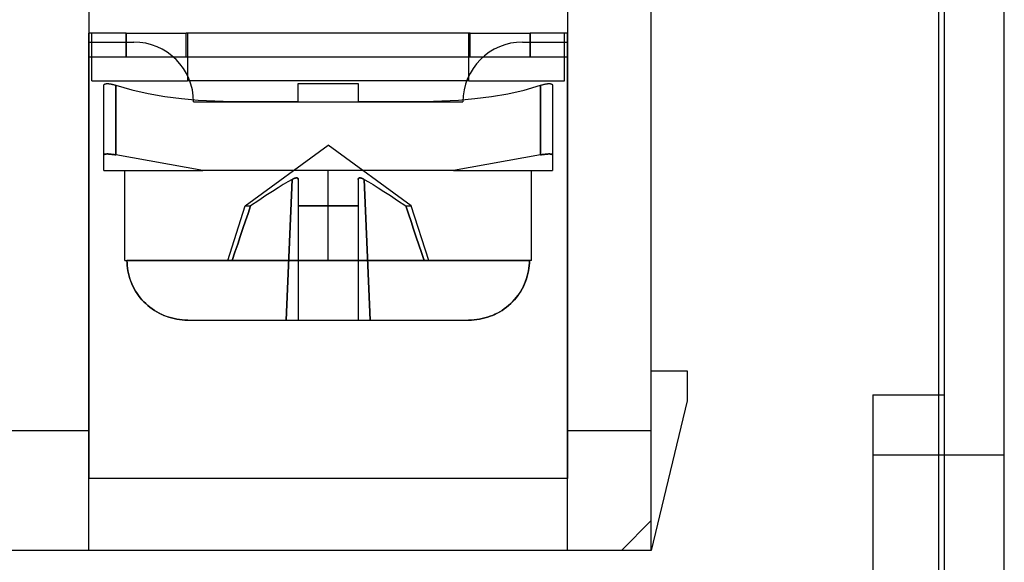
# Model space of a CAD drawing. Header units: millimetres. Extents: x 0 to 93, y -50 to 1.2.
# Tile 92 of 137: x 76.5 to 93, y -24.8 to -15.7. Entities that reach past the tile are written whole.
import ezdxf

# ---------------------------------------------------------------- set-up
doc = ezdxf.new("R2010")
doc.units = ezdxf.units.MM
doc.layers.add('MAIN-1', color=7, linetype='Continuous')
doc.layers.add('MAIN-2', color=7, linetype='Continuous')

msp = doc.modelspace()

# ---------------------------------------------------------------- linework, layer by layer
at = {"layer": 'MAIN-1'}
for p, q in [((91.9, -3.497), (91.9, -43.8)), ((92, -46.3), (92, -3.5)), ((93, -46.3), (93, -3.5)), ((91.9, -22), (92, -22))]:
    msp.add_line(p, q, dxfattribs=at)
at = {"layer": 'MAIN-2'}
for p, q in [((77.7, -9.6), (77.7, -23.4)), ((85.7, -9.6), (85.7, -23.4)), ((87.1, -24.6), (87.1, -9.6)), ((77.7, -15.95), (77.7, -15.95)), ((78.325, -15.95), (77.7, -15.95)), ((77.7, -16.35), (77.7, -15.95)), ((77.75, -15.95), (77.75, -15.95)), ((77.75, -16.75), (77.75, -15.95)), ((78.325, -15.95), (78.325, -16.35)), ((78.325, -15.95), (79.325, -15.95)), ((78.325, -16.35), (78.325, -15.95)), ((79.325, -16.35), (79.325, -15.95)), ((84.075, -15.95), (79.325, -15.95)), ((79.325, -15.95), (79.325, -15.95)), ((79.325, -15.95), (79.325, -15.95)), ((79.35, -15.95), (79.35, -15.95)), ((79.35, -15.95), (79.35, -15.95)), ((79.35, -15.95), (79.35, -16.75)), ((84.05, -15.95), (84.05, -15.95)), ((84.05, -15.95), (84.05, -15.95)), ((84.05, -16.75), (84.05, -15.95)), ((84.075, -16.35), (84.075, -15.95)), ((84.075, -15.95), (84.075, -15.95)), ((84.075, -15.95), (85.075, -15.95)), ((84.075, -15.95), (84.075, -15.95)), ((85.7, -15.95), (85.075, -15.95)), ((85.075, -15.95), (85.075, -16.35)), ((85.075, -16.35), (85.075, -15.95)), ((85.65, -15.95), (85.65, -15.95)), ((85.65, -16.75), (85.65, -15.95)), ((85.7, -15.95), (85.7, -15.95)), ((85.7, -16.35), (85.7, -15.95)), ((77.7, -16.1), (78.45, -16.1)), ((77.7, -16.1), (77.7, -16.1)), ((78.45, -16.1), (78.45, -16.1)), ((84.95, -16.1), (84.95, -16.1)), ((84.95, -16.1), (85.7, -16.1)), ((85.7, -16.1), (85.7, -16.1)), ((79.111, -16.35), (77.7, -16.35)), ((77.7, -16.35), (77.7, -16.35)), ((77.7, -24.6), (77.7, -16.35)), ((77.7, -16.35), (77.7, -16.35)), ((79.325, -16.35), (79.111, -16.35)), ((79.111, -16.35), (79.111, -16.35)), ((79.325, -16.35), (79.325, -16.35)), ((84.075, -16.35), (79.325, -16.35)), ((79.325, -16.35), (79.325, -16.35)), ((84.289, -16.35), (84.075, -16.35)), ((84.075, -16.35), (84.075, -16.35)), ((84.075, -16.35), (84.075, -16.35)), ((85.7, -16.35), (84.289, -16.35)), ((84.289, -16.35), (84.289, -16.35)), ((85.7, -16.35), (85.7, -16.35)), ((85.7, -24.6), (85.7, -16.35)), ((85.7, -16.35), (85.7, -16.35)), ((77.75, -16.75), (77.75, -16.75)), ((77.75, -16.75), (79.35, -16.75)), ((79.35, -16.75), (79.35, -16.75)), ((84.05, -16.75), (79.35, -16.75)), ((79.35, -16.75), (79.35, -16.75)), ((84.05, -16.75), (84.05, -16.75)), ((84.05, -16.75), (84.05, -16.75)), ((84.05, -16.75), (85.65, -16.75)), ((85.65, -16.75), (85.65, -16.75)), ((77.95, -16.819), (77.951, -16.816)), ((77.95, -16.822), (77.95, -16.819)), ((77.95, -17.986), (77.95, -16.822)), ((77.95, -16.822), (77.95, -16.822)), ((77.951, -16.816), (77.952, -16.814)), ((77.952, -16.814), (77.954, -16.811)), ((77.954, -16.811), (77.955, -16.809)), ((77.955, -16.809), (77.958, -16.807)), ((77.958, -16.807), (77.96, -16.805)), ((77.96, -16.805), (77.963, -16.803)), ((77.963, -16.803), (77.966, -16.801)), ((77.966, -16.801), (77.97, -16.8)), ((77.97, -16.8), (77.974, -16.799)), ((77.974, -16.799), (77.978, -16.797)), ((77.978, -16.797), (77.983, -16.796)), ((77.983, -16.796), (77.988, -16.796)), ((77.988, -16.796), (77.994, -16.795)), ((77.994, -16.795), (78, -16.795)), ((78, -16.795), (78.006, -16.794)), ((78.006, -16.794), (78.013, -16.794)), ((78.013, -16.794), (78.02, -16.795)), ((78.02, -16.795), (78.027, -16.795)), ((78.027, -16.795), (78.035, -16.796)), ((78.035, -16.796), (78.042, -16.797)), ((78.042, -16.797), (78.05, -16.798)), ((78.05, -16.798), (78.057, -16.799)), ((78.057, -16.799), (78.065, -16.8)), ((78.065, -16.8), (78.073, -16.802)), ((78.073, -16.802), (78.08, -16.803)), ((78.08, -16.803), (78.088, -16.805)), ((78.088, -16.805), (78.097, -16.807)), ((78.097, -16.807), (78.105, -16.809)), ((78.105, -16.809), (78.114, -16.811)), ((78.114, -16.811), (78.123, -16.814)), ((78.123, -16.814), (78.132, -16.816)), ((78.132, -16.816), (78.141, -16.819)), ((78.141, -16.819), (78.15, -16.822)), ((78.15, -17.986), (78.15, -16.822)), ((78.15, -16.822), (78.15, -17.986)), ((78.15, -16.822), (78.418, -16.9)), ((78.15, -16.822), (78.15, -16.822)), ((78.418, -16.9), (78.691, -16.962)), ((81.2, -16.794), (82.2, -16.794)), ((81.2, -17.092), (81.2, -16.794)), ((81.2, -16.794), (81.2, -16.794)), ((82.2, -16.794), (82.2, -17.092)), ((82.2, -16.794), (82.2, -16.794)), ((84.704, -16.964), (84.978, -16.902)), ((84.978, -16.902), (85.25, -16.822)), ((85.25, -16.822), (85.261, -16.819)), ((85.25, -16.822), (85.25, -17.986)), ((85.25, -17.986), (85.25, -16.822)), ((85.25, -16.822), (85.25, -16.822)), ((85.261, -16.819), (85.271, -16.816)), ((85.271, -16.816), (85.281, -16.813)), ((85.281, -16.813), (85.291, -16.81)), ((85.291, -16.81), (85.301, -16.807)), ((85.301, -16.807), (85.31, -16.805)), ((85.31, -16.805), (85.319, -16.803)), ((85.319, -16.803), (85.328, -16.801)), ((85.328, -16.801), (85.337, -16.8)), ((85.337, -16.8), (85.346, -16.798)), ((85.346, -16.798), (85.354, -16.797)), ((85.354, -16.797), (85.363, -16.796)), ((85.363, -16.796), (85.371, -16.795)), ((85.371, -16.795), (85.38, -16.795)), ((85.38, -16.795), (85.387, -16.794)), ((85.387, -16.794), (85.395, -16.794)), ((85.395, -16.794), (85.402, -16.795)), ((85.402, -16.795), (85.408, -16.795)), ((85.408, -16.795), (85.414, -16.796)), ((85.414, -16.796), (85.42, -16.797)), ((85.42, -16.797), (85.425, -16.798)), ((85.425, -16.798), (85.43, -16.8)), ((85.43, -16.8), (85.434, -16.802)), ((85.434, -16.802), (85.438, -16.803)), ((85.438, -16.803), (85.441, -16.806)), ((85.441, -16.806), (85.443, -16.808)), ((85.443, -16.808), (85.446, -16.81)), ((85.446, -16.81), (85.448, -16.813)), ((85.448, -16.813), (85.449, -16.816)), ((85.449, -16.816), (85.45, -16.819)), ((85.45, -16.819), (85.45, -16.822)), ((85.45, -16.822), (85.45, -17.986)), ((85.45, -16.822), (85.45, -16.822)), ((78.691, -16.962), (78.968, -17.01)), ((78.968, -17.01), (79.246, -17.045)), ((79.246, -17.045), (79.525, -17.069)), ((79.45, -17.1), (79.45, -17.1)), ((79.45, -17.1), (83.95, -17.1)), ((79.525, -17.069), (79.804, -17.084)), ((79.804, -17.084), (80.083, -17.092)), ((80.083, -17.092), (80.362, -17.095)), ((80.362, -17.095), (80.641, -17.095)), ((80.641, -17.095), (80.921, -17.093)), ((80.921, -17.093), (81.2, -17.092)), ((81.2, -17.092), (81.2, -17.092)), ((82.2, -17.092), (82.48, -17.093)), ((82.2, -17.092), (82.2, -17.092)), ((82.48, -17.093), (82.759, -17.095)), ((82.759, -17.095), (83.039, -17.095)), ((83.039, -17.095), (83.318, -17.092)), ((83.318, -17.092), (83.597, -17.084)), ((83.597, -17.084), (83.875, -17.069)), ((83.875, -17.069), (84.152, -17.045)), ((83.95, -17.1), (83.95, -17.1)), ((84.152, -17.045), (84.429, -17.011)), ((84.429, -17.011), (84.704, -16.964)), ((80.311, -18.84), (81.7, -17.822)), ((83.089, -18.84), (81.7, -17.822)), ((77.952, -17.982), (77.95, -17.984)), ((77.95, -17.984), (77.952, -17.982)), ((77.95, -17.984), (77.95, -17.986)), ((77.95, -17.986), (77.95, -17.984)), ((77.95, -18.25), (77.95, -17.986)), ((77.954, -17.98), (77.952, -17.982)), ((77.952, -17.982), (77.954, -17.98)), ((77.957, -17.978), (77.954, -17.98)), ((77.954, -17.98), (77.957, -17.978)), ((77.96, -17.977), (77.957, -17.978)), ((77.957, -17.978), (77.96, -17.977)), ((77.964, -17.975), (77.96, -17.977)), ((77.96, -17.977), (77.964, -17.975)), ((77.969, -17.974), (77.964, -17.975)), ((77.964, -17.975), (77.969, -17.974)), ((77.974, -17.973), (77.969, -17.974)), ((77.969, -17.974), (77.974, -17.973)), ((77.979, -17.973), (77.974, -17.973)), ((77.974, -17.973), (77.979, -17.973)), ((77.985, -17.972), (77.979, -17.973)), ((77.979, -17.973), (77.985, -17.972)), ((77.991, -17.972), (77.985, -17.972)), ((77.985, -17.972), (77.991, -17.972)), ((77.998, -17.971), (77.991, -17.972)), ((77.991, -17.972), (77.998, -17.971)), ((78.005, -17.971), (77.998, -17.971)), ((77.998, -17.971), (78.005, -17.971)), ((78.012, -17.971), (78.005, -17.971)), ((78.005, -17.971), (78.012, -17.971)), ((78.02, -17.971), (78.012, -17.971)), ((78.012, -17.971), (78.02, -17.971)), ((78.028, -17.972), (78.02, -17.971)), ((78.02, -17.971), (78.028, -17.972)), ((78.037, -17.972), (78.028, -17.972)), ((78.028, -17.972), (78.037, -17.972)), ((78.046, -17.973), (78.037, -17.972)), ((78.037, -17.972), (78.046, -17.973)), ((78.055, -17.973), (78.046, -17.973)), ((78.046, -17.973), (78.055, -17.973)), ((78.065, -17.974), (78.055, -17.973)), ((78.055, -17.973), (78.065, -17.974)), ((78.075, -17.975), (78.065, -17.974)), ((78.065, -17.974), (78.075, -17.975)), ((78.086, -17.977), (78.075, -17.975)), ((78.075, -17.975), (78.086, -17.977)), ((78.098, -17.978), (78.086, -17.977)), ((78.086, -17.977), (78.098, -17.978)), ((78.109, -17.98), (78.098, -17.978)), ((78.098, -17.978), (78.109, -17.98)), ((78.122, -17.982), (78.109, -17.98)), ((78.109, -17.98), (78.122, -17.982)), ((78.136, -17.984), (78.122, -17.982)), ((78.122, -17.982), (78.136, -17.984)), ((78.15, -17.986), (78.136, -17.984)), ((78.136, -17.984), (78.15, -17.986)), ((79.607, -18.25), (78.15, -17.986)), ((79.607, -18.25), (78.15, -17.986)), ((85.25, -17.986), (83.793, -18.25)), ((85.25, -17.986), (83.793, -18.25)), ((85.264, -17.984), (85.25, -17.986)), ((85.25, -17.986), (85.264, -17.984)), ((85.278, -17.982), (85.264, -17.984)), ((85.264, -17.984), (85.278, -17.982)), ((85.291, -17.98), (85.278, -17.982)), ((85.278, -17.982), (85.291, -17.98)), ((85.302, -17.978), (85.291, -17.98)), ((85.291, -17.98), (85.302, -17.978)), ((85.314, -17.977), (85.302, -17.978)), ((85.302, -17.978), (85.314, -17.977)), ((85.325, -17.975), (85.314, -17.977)), ((85.314, -17.977), (85.325, -17.975)), ((85.335, -17.974), (85.325, -17.975)), ((85.325, -17.975), (85.335, -17.974)), ((85.345, -17.973), (85.335, -17.974)), ((85.335, -17.974), (85.345, -17.973)), ((85.354, -17.973), (85.345, -17.973)), ((85.345, -17.973), (85.354, -17.973)), ((85.363, -17.972), (85.354, -17.973)), ((85.354, -17.973), (85.363, -17.972)), ((85.372, -17.972), (85.363, -17.972)), ((85.363, -17.972), (85.372, -17.972)), ((85.38, -17.971), (85.372, -17.972)), ((85.372, -17.972), (85.38, -17.971)), ((85.388, -17.971), (85.38, -17.971)), ((85.38, -17.971), (85.388, -17.971)), ((85.395, -17.971), (85.388, -17.971)), ((85.388, -17.971), (85.395, -17.971)), ((85.402, -17.971), (85.395, -17.971)), ((85.395, -17.971), (85.402, -17.971)), ((85.409, -17.972), (85.402, -17.971)), ((85.402, -17.971), (85.409, -17.972)), ((85.415, -17.972), (85.409, -17.972)), ((85.409, -17.972), (85.415, -17.972)), ((85.421, -17.973), (85.415, -17.972)), ((85.415, -17.972), (85.421, -17.973)), ((85.426, -17.973), (85.421, -17.973)), ((85.421, -17.973), (85.426, -17.973)), ((85.431, -17.974), (85.426, -17.973)), ((85.426, -17.973), (85.431, -17.974)), ((85.436, -17.975), (85.431, -17.974)), ((85.431, -17.974), (85.436, -17.975)), ((85.44, -17.977), (85.436, -17.975)), ((85.436, -17.975), (85.44, -17.977)), ((85.443, -17.978), (85.44, -17.977)), ((85.44, -17.977), (85.443, -17.978)), ((85.446, -17.98), (85.443, -17.978)), ((85.443, -17.978), (85.446, -17.98)), ((85.448, -17.982), (85.446, -17.98)), ((85.446, -17.98), (85.448, -17.982)), ((85.45, -17.984), (85.448, -17.982)), ((85.448, -17.982), (85.45, -17.984)), ((85.45, -17.986), (85.45, -17.984)), ((85.45, -17.984), (85.45, -17.986)), ((85.45, -17.986), (85.45, -18.25)), ((77.95, -18.25), (79.607, -18.25)), ((77.95, -18.25), (77.95, -18.25)), ((78.3, -19.75), (78.3, -18.25)), ((83.793, -18.25), (79.607, -18.25)), ((81.7, -19.75), (81.7, -18.25)), ((81.7, -19.75), (81.7, -18.25)), ((83.793, -18.25), (85.45, -18.25)), ((85.1, -19.75), (85.1, -18.25)), ((85.45, -18.25), (85.45, -18.25)), ((81.098, -18.396), (81, -20.75)), ((81, -20.75), (81.098, -18.396)), ((81.098, -18.396), (81.027, -18.437)), ((81.098, -18.396), (81.027, -18.437)), ((81.098, -18.396), (81.103, -18.393)), ((81.103, -18.393), (81.098, -18.396)), ((81.103, -18.393), (81.108, -18.391)), ((81.108, -18.391), (81.103, -18.393)), ((81.108, -18.391), (81.113, -18.388)), ((81.113, -18.388), (81.108, -18.391)), ((81.113, -18.388), (81.118, -18.386)), ((81.118, -18.386), (81.113, -18.388)), ((81.118, -18.386), (81.122, -18.384)), ((81.122, -18.384), (81.118, -18.386)), ((81.122, -18.384), (81.127, -18.382)), ((81.127, -18.382), (81.122, -18.384)), ((81.127, -18.382), (81.132, -18.38)), ((81.132, -18.38), (81.127, -18.382)), ((81.132, -18.38), (81.136, -18.378)), ((81.136, -18.378), (81.132, -18.38)), ((81.136, -18.378), (81.14, -18.377)), ((81.14, -18.377), (81.136, -18.378)), ((81.14, -18.377), (81.144, -18.376)), ((81.144, -18.376), (81.14, -18.377)), ((81.144, -18.376), (81.148, -18.375)), ((81.148, -18.375), (81.144, -18.376)), ((81.148, -18.375), (81.152, -18.374)), ((81.152, -18.374), (81.148, -18.375)), ((81.152, -18.374), (81.156, -18.373)), ((81.156, -18.373), (81.152, -18.374)), ((81.156, -18.373), (81.159, -18.372)), ((81.159, -18.372), (81.156, -18.373)), ((81.159, -18.372), (81.163, -18.372)), ((81.162, -18.372), (81.159, -18.372)), ((81.166, -18.372), (81.162, -18.372)), ((81.163, -18.372), (81.166, -18.372)), ((81.166, -18.372), (81.169, -18.371)), ((81.169, -18.371), (81.166, -18.372)), ((81.169, -18.371), (81.172, -18.371)), ((81.172, -18.371), (81.169, -18.371)), ((81.172, -18.371), (81.175, -18.372)), ((81.175, -18.372), (81.172, -18.371)), ((81.175, -18.372), (81.177, -18.372)), ((81.177, -18.372), (81.175, -18.372)), ((81.177, -18.372), (81.18, -18.372)), ((81.18, -18.372), (81.177, -18.372)), ((81.18, -18.372), (81.182, -18.373)), ((81.182, -18.373), (81.18, -18.372)), ((81.182, -18.373), (81.185, -18.374)), ((81.185, -18.374), (81.182, -18.373)), ((81.185, -18.374), (81.187, -18.375)), ((81.187, -18.375), (81.185, -18.374)), ((81.187, -18.375), (81.189, -18.376)), ((81.189, -18.376), (81.187, -18.375)), ((81.189, -18.376), (81.191, -18.377)), ((81.191, -18.377), (81.189, -18.376)), ((81.191, -18.377), (81.193, -18.378)), ((81.193, -18.378), (81.191, -18.377)), ((81.193, -18.378), (81.194, -18.38)), ((81.194, -18.38), (81.193, -18.378)), ((81.194, -18.38), (81.196, -18.382)), ((81.196, -18.382), (81.194, -18.38)), ((81.196, -18.382), (81.197, -18.384)), ((81.197, -18.384), (81.196, -18.382)), ((81.197, -18.384), (81.198, -18.386)), ((81.198, -18.386), (81.197, -18.384)), ((81.198, -18.386), (81.199, -18.388)), ((81.199, -18.388), (81.198, -18.386)), ((81.199, -18.388), (81.199, -18.391)), ((81.199, -18.391), (81.199, -18.388)), ((81.199, -18.391), (81.2, -18.393)), ((81.2, -18.393), (81.199, -18.391)), ((81.2, -18.393), (81.2, -18.396)), ((81.2, -18.396), (81.2, -18.393)), ((81.2, -18.396), (81.2, -18.437)), ((82.2, -18.393), (82.201, -18.391)), ((82.201, -18.391), (82.2, -18.393)), ((82.2, -18.396), (82.2, -18.393)), ((82.2, -18.393), (82.2, -18.396)), ((82.2, -18.396), (82.2, -18.437)), ((82.201, -18.388), (82.202, -18.386)), ((82.202, -18.386), (82.201, -18.388)), ((82.201, -18.391), (82.201, -18.388)), ((82.201, -18.388), (82.201, -18.391)), ((82.202, -18.386), (82.203, -18.384)), ((82.203, -18.384), (82.202, -18.386)), ((82.203, -18.384), (82.204, -18.382)), ((82.204, -18.382), (82.203, -18.384)), ((82.204, -18.382), (82.206, -18.38)), ((82.206, -18.38), (82.204, -18.382)), ((82.206, -18.38), (82.207, -18.378)), ((82.207, -18.378), (82.206, -18.38)), ((82.207, -18.378), (82.209, -18.377)), ((82.209, -18.377), (82.207, -18.378)), ((82.209, -18.377), (82.211, -18.376)), ((82.211, -18.376), (82.209, -18.377)), ((82.211, -18.376), (82.213, -18.375)), ((82.213, -18.375), (82.211, -18.376)), ((82.213, -18.375), (82.215, -18.374)), ((82.215, -18.374), (82.213, -18.375)), ((82.215, -18.374), (82.218, -18.373)), ((82.218, -18.373), (82.215, -18.374)), ((82.218, -18.373), (82.22, -18.372)), ((82.22, -18.372), (82.218, -18.373)), ((82.22, -18.372), (82.223, -18.372)), ((82.223, -18.372), (82.22, -18.372)), ((82.223, -18.372), (82.225, -18.372)), ((82.225, -18.372), (82.223, -18.372)), ((82.225, -18.372), (82.228, -18.371)), ((82.228, -18.371), (82.225, -18.372)), ((82.228, -18.371), (82.231, -18.371)), ((82.231, -18.371), (82.228, -18.371)), ((82.231, -18.371), (82.234, -18.372)), ((82.234, -18.372), (82.231, -18.371)), ((82.234, -18.372), (82.238, -18.372)), ((82.237, -18.372), (82.234, -18.372)), ((82.241, -18.372), (82.237, -18.372)), ((82.238, -18.372), (82.241, -18.372)), ((82.241, -18.372), (82.244, -18.373)), ((82.244, -18.373), (82.241, -18.372)), ((82.244, -18.373), (82.248, -18.374)), ((82.248, -18.374), (82.244, -18.373)), ((82.248, -18.374), (82.252, -18.375)), ((82.252, -18.375), (82.248, -18.374)), ((82.252, -18.375), (82.256, -18.376)), ((82.256, -18.376), (82.252, -18.375)), ((82.256, -18.376), (82.26, -18.377)), ((82.26, -18.377), (82.256, -18.376)), ((82.26, -18.377), (82.264, -18.378)), ((82.264, -18.378), (82.26, -18.377)), ((82.264, -18.378), (82.268, -18.38)), ((82.268, -18.38), (82.264, -18.378)), ((82.268, -18.38), (82.273, -18.382)), ((82.273, -18.382), (82.268, -18.38)), ((82.273, -18.382), (82.278, -18.384)), ((82.278, -18.384), (82.273, -18.382)), ((82.278, -18.384), (82.282, -18.386)), ((82.282, -18.386), (82.278, -18.384)), ((82.282, -18.386), (82.287, -18.388)), ((82.287, -18.388), (82.282, -18.386)), ((82.287, -18.388), (82.292, -18.391)), ((82.292, -18.391), (82.287, -18.388)), ((82.292, -18.391), (82.297, -18.393)), ((82.297, -18.393), (82.292, -18.391)), ((82.297, -18.393), (82.302, -18.396)), ((82.302, -18.396), (82.297, -18.393)), ((82.4, -20.75), (82.302, -18.396)), ((82.302, -18.396), (82.373, -18.437)), ((82.302, -18.396), (82.4, -20.75)), ((82.302, -18.396), (82.373, -18.437)), ((80.865, -18.536), (80.768, -18.597)), ((80.865, -18.536), (80.768, -18.597)), ((80.95, -18.483), (80.865, -18.536)), ((80.95, -18.483), (80.865, -18.536)), ((81.027, -18.437), (80.95, -18.483)), ((81.027, -18.437), (80.95, -18.483)), ((81.2, -18.437), (81.2, -18.483)), ((81.2, -18.483), (81.2, -18.536)), ((81.2, -18.536), (81.2, -18.597)), ((82.2, -18.437), (82.2, -18.483)), ((82.2, -18.483), (82.2, -18.536)), ((82.2, -18.536), (82.2, -18.597)), ((82.373, -18.437), (82.45, -18.483)), ((82.373, -18.437), (82.45, -18.483)), ((82.45, -18.483), (82.535, -18.536)), ((82.45, -18.483), (82.535, -18.536)), ((82.535, -18.536), (82.632, -18.597)), ((82.535, -18.536), (82.632, -18.597)), ((80.539, -18.749), (80.404, -18.84)), ((80.539, -18.749), (80.404, -18.84)), ((80.66, -18.668), (80.539, -18.749)), ((80.66, -18.668), (80.539, -18.749)), ((80.768, -18.597), (80.66, -18.668)), ((80.768, -18.597), (80.66, -18.668)), ((81.2, -18.597), (81.2, -18.668)), ((81.2, -18.668), (81.2, -18.749)), ((81.2, -18.749), (81.2, -18.84)), ((82.2, -18.597), (82.2, -18.668)), ((82.2, -18.668), (82.2, -18.749)), ((82.2, -18.749), (82.2, -18.84)), ((82.632, -18.597), (82.74, -18.668)), ((82.632, -18.597), (82.74, -18.668)), ((82.74, -18.668), (82.861, -18.749)), ((82.74, -18.668), (82.861, -18.749)), ((82.861, -18.749), (82.996, -18.84)), ((82.861, -18.749), (82.996, -18.84)), ((80.02, -19.75), (80.311, -18.84)), ((80.311, -18.84), (80.404, -18.84)), ((80.311, -18.84), (80.404, -18.84)), ((80.404, -18.84), (80.362, -18.965)), ((80.362, -18.965), (80.404, -18.84)), ((81.2, -18.84), (82.2, -18.84)), ((82.2, -18.84), (81.2, -18.84)), ((81.2, -18.84), (81.2, -19.091)), ((82.2, -18.84), (82.2, -19.113)), ((82.996, -18.84), (83.089, -18.84)), ((82.996, -18.84), (83.04, -18.97)), ((83.04, -18.97), (82.996, -18.84)), ((82.996, -18.84), (83.089, -18.84)), ((83.38, -19.75), (83.089, -18.84)), ((80.362, -18.965), (80.319, -19.091)), ((80.319, -19.091), (80.362, -18.965)), ((83.04, -18.97), (83.084, -19.1)), ((83.084, -19.1), (83.04, -18.97)), ((80.275, -19.219), (80.231, -19.349)), ((80.231, -19.349), (80.275, -19.219)), ((80.319, -19.091), (80.275, -19.219)), ((80.275, -19.219), (80.319, -19.091)), ((81.2, -19.091), (81.2, -19.35)), ((82.2, -19.113), (82.2, -19.385)), ((83.084, -19.1), (83.128, -19.23)), ((83.128, -19.23), (83.084, -19.1)), ((83.128, -19.23), (83.172, -19.36)), ((83.172, -19.36), (83.128, -19.23)), ((80.231, -19.349), (80.187, -19.481)), ((80.187, -19.481), (80.231, -19.349)), ((81.2, -19.35), (81.2, -19.615)), ((82.2, -19.385), (82.2, -19.658)), ((83.172, -19.36), (83.216, -19.49)), ((83.216, -19.49), (83.172, -19.36)), ((80.187, -19.481), (80.142, -19.614)), ((80.142, -19.614), (80.187, -19.481)), ((83.216, -19.49), (83.26, -19.62)), ((83.26, -19.62), (83.216, -19.49)), ((80.142, -19.614), (80.096, -19.75)), ((80.096, -19.75), (80.142, -19.614)), ((81.2, -19.615), (81.2, -19.888)), ((82.2, -19.658), (82.2, -19.931)), ((83.26, -19.62), (83.304, -19.75)), ((83.304, -19.75), (83.26, -19.62)), ((78.3, -19.75), (78.337, -19.75)), ((81.7, -19.75), (78.337, -19.75)), ((78.337, -19.75), (78.338, -19.795)), ((78.337, -19.75), (81.7, -19.75)), ((78.338, -19.794), (78.337, -19.75)), ((80.096, -19.75), (78.337, -19.75)), ((78.341, -19.838), (78.338, -19.794)), ((78.338, -19.795), (78.341, -19.839)), ((78.346, -19.882), (78.341, -19.838)), ((78.341, -19.839), (78.346, -19.883)), ((78.353, -19.926), (78.346, -19.882)), ((78.346, -19.883), (78.353, -19.927)), ((81.2, -19.888), (81.2, -20.168)), ((81.7, -19.75), (85.063, -19.75)), ((85.063, -19.75), (81.7, -19.75)), ((85.063, -19.75), (83.304, -19.75)), ((85.047, -19.926), (85.054, -19.882)), ((85.054, -19.883), (85.047, -19.927)), ((85.054, -19.882), (85.059, -19.838)), ((85.059, -19.839), (85.054, -19.883)), ((85.059, -19.838), (85.062, -19.794)), ((85.062, -19.795), (85.059, -19.839)), ((85.062, -19.794), (85.063, -19.75)), ((85.063, -19.75), (85.062, -19.795)), ((85.1, -19.75), (85.063, -19.75)), ((78.362, -19.97), (78.353, -19.926)), ((78.353, -19.927), (78.362, -19.971)), ((78.373, -20.013), (78.362, -19.97)), ((78.362, -19.971), (78.373, -20.015)), ((78.386, -20.056), (78.373, -20.013)), ((78.373, -20.015), (78.386, -20.058)), ((78.401, -20.099), (78.386, -20.056)), ((78.386, -20.058), (78.401, -20.101)), ((82.2, -19.931), (82.2, -20.204)), ((84.999, -20.099), (85.014, -20.056)), ((85.014, -20.058), (84.999, -20.101)), ((85.014, -20.056), (85.027, -20.013)), ((85.027, -20.015), (85.014, -20.058)), ((85.027, -20.013), (85.038, -19.97)), ((85.038, -19.971), (85.027, -20.015)), ((85.038, -19.97), (85.047, -19.926)), ((85.047, -19.927), (85.038, -19.971)), ((78.418, -20.142), (78.401, -20.099)), ((78.401, -20.101), (78.419, -20.143)), ((78.437, -20.184), (78.418, -20.142)), ((78.419, -20.143), (78.438, -20.185)), ((78.458, -20.225), (78.437, -20.184)), ((78.438, -20.185), (78.459, -20.226)), ((78.481, -20.264), (78.458, -20.225)), ((78.459, -20.226), (78.481, -20.265)), ((81.2, -20.168), (81.2, -20.455)), ((82.2, -20.204), (82.2, -20.477)), ((84.941, -20.226), (84.918, -20.265)), ((84.919, -20.264), (84.942, -20.225)), ((84.962, -20.186), (84.941, -20.226)), ((84.942, -20.225), (84.963, -20.184)), ((84.981, -20.144), (84.962, -20.186)), ((84.963, -20.184), (84.982, -20.142)), ((84.999, -20.101), (84.981, -20.144)), ((84.982, -20.142), (84.999, -20.099)), ((78.505, -20.302), (78.481, -20.264)), ((78.481, -20.265), (78.506, -20.303)), ((78.531, -20.338), (78.505, -20.302)), ((78.506, -20.303), (78.531, -20.339)), ((78.558, -20.374), (78.531, -20.338)), ((78.531, -20.339), (78.559, -20.375)), ((78.587, -20.408), (78.558, -20.374)), ((78.559, -20.375), (78.587, -20.409)), ((84.842, -20.374), (84.813, -20.409)), ((84.814, -20.407), (84.842, -20.373)), ((84.842, -20.373), (84.87, -20.338)), ((84.869, -20.339), (84.842, -20.374)), ((84.894, -20.303), (84.869, -20.339)), ((84.87, -20.338), (84.895, -20.302)), ((84.918, -20.265), (84.894, -20.303)), ((84.895, -20.302), (84.919, -20.264)), ((78.617, -20.441), (78.587, -20.408)), ((78.587, -20.409), (78.618, -20.442)), ((78.65, -20.473), (78.617, -20.441)), ((78.618, -20.442), (78.65, -20.474)), ((78.684, -20.504), (78.65, -20.473)), ((78.65, -20.474), (78.684, -20.504)), ((78.684, -20.504), (78.72, -20.533)), ((78.72, -20.533), (78.684, -20.504)), ((78.72, -20.533), (78.757, -20.561)), ((78.757, -20.561), (78.72, -20.533)), ((78.757, -20.561), (78.795, -20.587)), ((78.796, -20.587), (78.757, -20.561)), ((81.2, -20.455), (81.2, -20.75)), ((82.2, -20.477), (82.2, -20.75)), ((84.605, -20.587), (84.643, -20.561)), ((84.643, -20.561), (84.605, -20.587)), ((84.643, -20.561), (84.681, -20.533)), ((84.68, -20.533), (84.643, -20.561)), ((84.716, -20.504), (84.68, -20.533)), ((84.681, -20.533), (84.716, -20.503)), ((84.716, -20.503), (84.751, -20.473)), ((84.75, -20.473), (84.716, -20.504)), ((84.782, -20.442), (84.75, -20.473)), ((84.751, -20.473), (84.783, -20.441)), ((84.813, -20.409), (84.782, -20.442)), ((84.783, -20.441), (84.814, -20.407)), ((78.795, -20.587), (78.834, -20.611)), ((78.835, -20.611), (78.796, -20.587)), ((78.834, -20.611), (78.873, -20.632)), ((78.874, -20.633), (78.835, -20.611)), ((78.873, -20.632), (78.913, -20.652)), ((78.914, -20.653), (78.874, -20.633)), ((78.913, -20.652), (78.953, -20.67)), ((78.954, -20.671), (78.914, -20.653)), ((78.953, -20.67), (78.994, -20.686)), ((78.995, -20.687), (78.954, -20.671)), ((78.994, -20.686), (79.036, -20.701)), ((79.037, -20.701), (78.995, -20.687)), ((79.036, -20.701), (79.08, -20.713)), ((79.081, -20.714), (79.037, -20.701)), ((79.08, -20.713), (79.124, -20.724)), ((79.125, -20.725), (79.081, -20.714)), ((79.124, -20.724), (79.168, -20.734)), ((79.169, -20.734), (79.125, -20.725)), ((79.168, -20.734), (79.214, -20.741)), ((79.214, -20.741), (79.169, -20.734)), ((84.186, -20.741), (84.231, -20.734)), ((84.231, -20.734), (84.186, -20.741)), ((84.231, -20.734), (84.275, -20.725)), ((84.276, -20.725), (84.231, -20.734)), ((84.275, -20.725), (84.319, -20.714)), ((84.32, -20.714), (84.276, -20.725)), ((84.319, -20.714), (84.363, -20.701)), ((84.363, -20.701), (84.32, -20.714)), ((84.363, -20.701), (84.405, -20.686)), ((84.406, -20.686), (84.363, -20.701)), ((84.405, -20.686), (84.446, -20.67)), ((84.447, -20.67), (84.406, -20.686)), ((84.446, -20.67), (84.486, -20.653)), ((84.487, -20.652), (84.447, -20.67)), ((84.486, -20.653), (84.526, -20.633)), ((84.527, -20.633), (84.487, -20.652)), ((84.526, -20.633), (84.566, -20.611)), ((84.566, -20.611), (84.527, -20.633)), ((84.566, -20.611), (84.605, -20.587)), ((84.605, -20.587), (84.566, -20.611)), ((79.214, -20.741), (79.259, -20.746)), ((79.26, -20.746), (79.214, -20.741)), ((79.259, -20.746), (79.306, -20.749)), ((79.306, -20.749), (79.26, -20.746)), ((79.306, -20.749), (79.353, -20.75)), ((79.353, -20.75), (79.306, -20.749)), ((79.353, -20.75), (81.7, -20.75)), ((81.2, -20.75), (81.2, -20.75)), ((81.2, -20.75), (81.2, -20.75)), ((81.7, -20.75), (84.047, -20.75)), ((82.2, -20.75), (82.2, -20.75)), ((82.2, -20.75), (82.2, -20.75)), ((84.047, -20.75), (84.094, -20.749)), ((84.094, -20.749), (84.047, -20.75)), ((84.094, -20.749), (84.14, -20.746)), ((84.14, -20.746), (84.094, -20.749)), ((84.14, -20.746), (84.186, -20.741)), ((84.186, -20.741), (84.14, -20.746)), ((87.1, -21.6), (87.1, -21.6)), ((87.1, -21.6), (87.1, -21.6)), ((87.1, -21.6), (87.7, -21.6)), ((87.7, -21.6), (87.7, -21.6)), ((87.7, -21.6), (87.7, -22.1)), ((87.7, -21.6), (87.7, -21.6)), ((90.8, -22), (90.8, -25)), ((90.8, -22), (91.9, -22)), ((87.7, -22.1), (87.1, -24.6)), ((87.7, -22.1), (87.7, -22.1)), ((87.7, -22.1), (87.7, -22.1)), ((77.7, -22.6), (76.2, -22.6)), ((87.1, -22.6), (85.7, -22.6)), ((90.8, -23), (93, -23)), ((85.7, -23.4), (77.7, -23.4)), ((77.7, -23.4), (77.7, -23.4)), ((85.7, -23.4), (85.7, -23.4)), ((87.1, -24.1), (86.6, -24.6)), ((87.1, -24.1), (87.1, -24.1)), ((87.1, -24.6), (19.3, -24.6)), ((77.7, -24.6), (77.7, -24.6)), ((85.7, -24.6), (85.7, -24.6)), ((86.6, -24.6), (86.6, -24.6)), ((87.1, -24.6), (87.1, -24.6)), ((87.1, -24.6), (87.1, -24.6)), ((87.1, -24.6), (87.1, -24.6)), ((87.1, -24.6), (87.1, -24.6))]:
    msp.add_line(p, q, dxfattribs=at)
for centre, start, end in [((78.45, -17.1), 0, 90), ((84.95, -17.1), 90, 180)]:
    msp.add_arc(centre, 1, start, end, dxfattribs=at)

doc.saveas('drawing.dxf')
